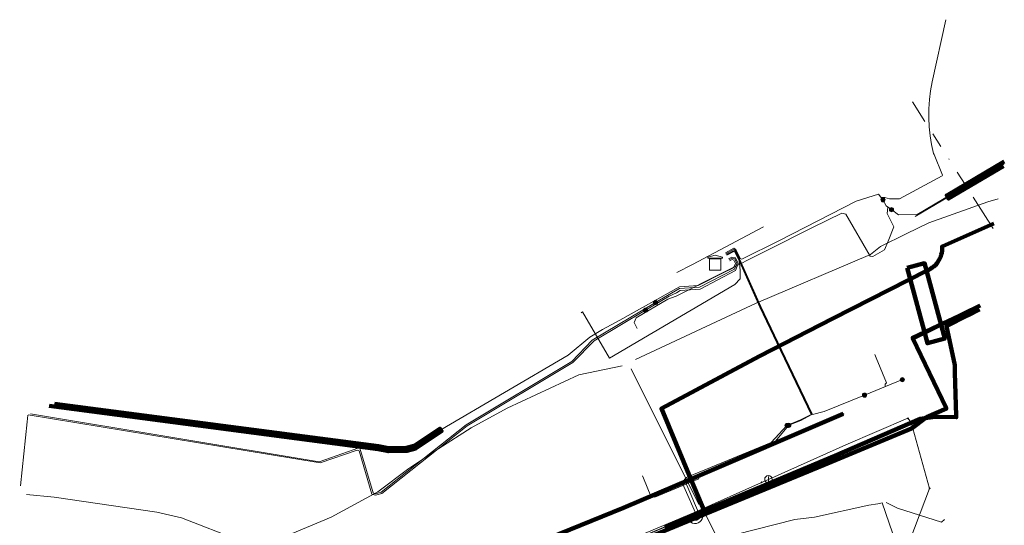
# Model space of a CAD drawing. Header units: metres. Extents: x 102998 to 103836, y 418192 to 419740.
# Tile 25 of 25: x 103703 to 103836, y 419672 to 419740. Entities that reach past the tile are written whole.
import ezdxf
from ezdxf.lldxf.tags import DXFTag

# ---------------------------------------------------------------- set-up
doc = ezdxf.new("R2010")
doc.units = ezdxf.units.M
doc.linetypes.add('RI-OVERIG', pattern=[17, 5, -2, 2, -2, 0, -2, 2, -2])
for name, color, linetype, lineweight in [('B-WE-KL-DATA_COAXKABEL_17_ZIGGO BV-G', 90, 'KL-DATA-N', 18), ('B-WE-KL-DATA_DUCT_ZIGGO BV-G', 90, 'Continuous', 100), ('B-WE-KL-DATA_HULPSTUK_KPN BV-S @ 0.5', 90, 'Continuous', 25), ('B-WE-KL-DATA_KABELBED_KPN BV-G', 90, 'Continuous', 100), ('B-WE-KL-DATA_KABELBED_ZIGGO BV-G', 90, 'Continuous', 100), ('B-WE-KL-DATA_MANTELBUIS_110_ZIGGO BV-G', 90, 'Continuous', 100), ('B-WE-KL-DATA_MANTELBUIS_POLYVINYLCHLORIDE PVC_160_KPN BV-G', 90, 'Continuous', 100), ('B-WE-KL-ET_LS_400 V_STEDIN NETBEHEER BV-G', 190, 'KL-LS-N', 18), ('B-WE-KL-ET_LS_HULPSTUK_STEDIN NETBEHEER BV-S @ 0.5', 190, 'Continuous', 25), ('B-WE-KL-ET_LS_MANTELBUIS_ASBESTCEMENT_63_STEDIN NETBEHEER BV-G', 190, 'Continuous', 100), ('B-WE-KL-ET_LS_MANTELBUIS_POLYETHYLEEN PE_160_STEDIN NETBEHEER BV-G', 190, 'Continuous', 100), ('B-WE-KL-ET_LS_MANTELBUIS_POLYVINYLCHLORIDE PVC_110_STEDIN NETBEHEER BV-G', 190, 'Continuous', 100), ('B-WE-KL-ET_MS_13 KV_STEDIN NETBEHEER BV-G', 130, 'KL-MS-N', 18), ('B-WE-KL-ET_MS_HULPSTUK_STEDIN NETBEHEER BV-S @ 0.5', 130, 'Continuous', 25), ('B-WE-KL-ET_MS_MANTELBUIS_POLYETHYLEEN PE_160_STEDIN NETBEHEER BV-G', 130, 'Continuous', 100), ('B-WE-KL-GAS_LD_POLYETHYLEEN PE_110_0.1 BAR_STEDIN NETBEHEER BV-G', 50, 'KL-GAS-LD-N', 18), ('B-WE-KL-GAS_LD_POLYVINYLCHLORIDE PVC_110_0.1 BAR_STEDIN NETBEHEER BV-G', 50, 'KL-GAS-LD-N', 18), ('B-WE-KL-OVERIG_HULPSTUK_STADSBEHEER GEMEENTE DORDRECHT-S @ 0.5', 8, 'Continuous', 25), ('B-WE-KL-OVERIG_RIJKSWATERSTAAT WEST NEDERLAND ZUID-G', 8, 'Continuous', 18), ('B-WE-KL-WATER_HPE_250_EVIDES INFRA-G', 170, 'KL-WATER-N', 18), ('B-WE-KL-WATER_HULPSTUK_EVIDES INFRA-S @ 0.5', 170, 'Continuous', 25), ('B-WE-KL-WATER_POLYVINYLCHLORIDE PVC_200_EVIDES INFRA-G', 170, 'KL-WATER-N', 18), ('B-WE-RI-DRUK_HIGH DENSITY POLYETHYLENE HDPE_63_STADSBEHEER GEMEENTE DORDRECHT-G', 210, 'RI-PERS', 18), ('B-WE-RI-DRUK_HIGH DENSITY POLYETHYLENE HDPE_75_STADSBEHEER GEMEENTE DORDRECHT-G', 210, 'RI-PERS', 18), ('B-WE-RI-VRIJVERVAL_200_RIJKSWATERSTAAT WEST NEDERLAND ZUID-G', 210, 'RI-OVERIG', 18)]:
    doc.layers.add(name, color=color, linetype=linetype, lineweight=lineweight)
doc.styles.add('NLCS-ISO', font='NLCS-ISO.ttf')
doc.styles.get("Standard").update_dxf_attribs({"font": 'arial.ttf'})
tags = doc.linetypes.add('KL-DATA-N', pattern='A,4,-1,[101,NLCS.SHX,S=0.5,R=0,X=0,Y=0],-1,4,-1,["D",Standard,S=1,R=0,X=-0.25,Y=-0.5],-1.5', length=12.5).pattern_tags.tags
tags[18] = DXFTag(74, 10)
tags = doc.linetypes.add('KL-GAS-LD-N', pattern='A,4,-1,[69,NLCS.SHX,S=0.5,R=0,X=0,Y=0],-1,4,-1,["L",Standard,S=1,R=0,X=0.25,Y=-0.5],-2', length=13).pattern_tags.tags
tags[18] = DXFTag(74, 10)
tags = doc.linetypes.add('KL-LS-N', pattern='A,4,-1,[103,NLCS.SHX,S=0.75,R=0,X=0,Y=0],-1,4,-1,["L",Standard,S=1,R=0,X=0,Y=-0.5],-2', length=13).pattern_tags.tags
tags[18] = DXFTag(74, 10)
tags = doc.linetypes.add('KL-MS-N', pattern='A,4,-1,[103,NLCS.SHX,S=0.75,R=0,X=0,Y=0],-1,4,-1,["M",Standard,S=1,R=0,X=0,Y=-0.5],-2', length=13).pattern_tags.tags
tags[18] = DXFTag(74, 10)
doc.linetypes.add('KL-WATER-N', pattern='A,7,-0.5,[168,NLCS.SHX,S=0.75,R=0,X=0.75,Y=0],-2', length=9.5)
tags = doc.linetypes.add('RI-PERS', pattern='A,7,-2,["P",Standard,S=1.8,R=0,X=-0.5,Y=-0.9],-2,7,-2,[102,NLCS.SHX,S=1,R=180,X=0,Y=0],-2', length=22).pattern_tags.tags
tags[6] = DXFTag(74, 10)

# ---------------------------------------------------------------- blocks, each defined once
blk = doc.blocks.new('SKL-WTB_HULP_MOF-SO')
at = {"linetype": 'ByBlock', "lineweight": 18}
h = blk.add_hatch(color=0, dxfattribs=at)
h.dxf.hatch_style = 1
h.paths.add_polyline_path([(-0.5625, 0, 1), (0.5625, 0, 1)])
at = {"color": 0, "linetype": 'ByBlock', "lineweight": 18}
blk.add_circle((0, 0), 0.5625, dxfattribs=at)
at = {"color": 0, "linetype": 'ByBlock', "lineweight": 18, "style": 'NLCS-ISO', "flags": 1}
for tag, p in [('TYPE', (1.5, 0)), ('OMSCHRIJVING', (1.5, -3)), ('LABEL', (1.5, -1.5))]:
    blk.add_attdef(tag, p, '', height=1, dxfattribs=at)
blk = doc.blocks.new('SKL-WTB_HULP_TECHNISCH GEBOUW-SO')
at = {"color": 0, "linetype": 'ByBlock', "lineweight": 18}
for points in [[(-2, 1.5), (0, 2), (2, 1.5), (2, 1.18), (-2, 1.18)], [(-1.5, 1.02), (1.5, 1.02), (1.5, -2), (-1.5, -2)]]:
    blk.add_lwpolyline(points, close=True, dxfattribs=at)
at = {"color": 0, "linetype": 'ByBlock', "lineweight": 18, "style": 'NLCS-ISO', "flags": 1}
for tag, p in [('TYPE', (2.5, 0)), ('OMSCHRIJVING', (2.5, -3)), ('LABEL', (2.5, -1.5))]:
    blk.add_attdef(tag, p, '', height=1, dxfattribs=at)
blk = doc.blocks.new('SKL-WTB_HULP_OVERIG-SO')
at = {"color": 0, "linetype": 'ByBlock', "lineweight": 18}
for points in [[(-0.14, 0.14), (0.14, -0.14)], [(0.14, 0.14), (-0.14, -0.14)]]:
    blk.add_lwpolyline(points, dxfattribs=at)
at = {"color": 0, "linetype": 'ByBlock', "lineweight": 18, "style": 'NLCS-ISO', "flags": 1}
for tag, p in [('TYPE', (1.5, 0)), ('OMSCHRIJVING', (1.5, -3)), ('LABEL', (1.5, -1.5))]:
    blk.add_attdef(tag, p, '', height=1, dxfattribs=at)
blk = doc.blocks.new('SKL-WTB_HULP_AFSLUITER-SO')
at = {"color": 0, "linetype": 'ByBlock', "lineweight": 18}
blk.add_lwpolyline([(0, 0.8), (0, -0.8)], dxfattribs=at)
blk.add_circle((0, 0), 1, dxfattribs=at)
at = {"color": 0, "linetype": 'ByBlock', "lineweight": 18, "style": 'NLCS-ISO', "flags": 1}
for tag, p in [('TYPE', (1.5, 0)), ('OMSCHRIJVING', (1.5, -3)), ('LABEL', (1.5, -1.5))]:
    blk.add_attdef(tag, p, '', height=1, dxfattribs=at)

msp = doc.modelspace()

# ---------------------------------------------------------------- linework, layer by layer
at = {"layer": 'B-WE-KL-DATA_COAXKABEL_17_ZIGGO BV-G', "flags": 128}
for points in [[(103829.294, 419693.407), (103828.17, 419698.633), (103832.649, 419700.894)], [(103687.386, 419626.155), (103687.317, 419626.343), (103688.11, 419626.676), (103687.625, 419628.071), (103688.221, 419628.295), (103710.531, 419637.67), (103725.922, 419643.948), (103761.328, 419659.372), (103786.296, 419669.96), (103813.133, 419681.196), (103824.648, 419686.166), (103826.286, 419686.414), (103827.189, 419686.471), (103828.65, 419686.476), (103829.506, 419686.404), (103829.294, 419693.407)]]:
    msp.add_lwpolyline(points, dxfattribs=at)
at = {"layer": 'B-WE-KL-DATA_DUCT_ZIGGO BV-G', "flags": 128}
for points in [[(103831.077, 419700.1), (103832.649, 419700.894)], [(103831.077, 419700.1), (103832.649, 419700.894)], [(103829.5, 419686.591), (103829.324, 419692.412)]]:
    msp.add_lwpolyline(points, dxfattribs=at)
at = {"layer": 'B-WE-KL-DATA_KABELBED_KPN BV-G', "flags": 128}
for points in [[(103795.741, 419673.386), (103795.741, 419673.386), (103793.773, 419678.083), (103789.798, 419687.57), (103802.985, 419694.623), (103812.868, 419699.703), (103825.562, 419706.139), (103825.81, 419706.248), (103826.048, 419706.378), (103826.274, 419706.528), (103826.486, 419706.696), (103826.684, 419706.881), (103826.865, 419707.082), (103827.029, 419707.298), (103827.174, 419707.527), (103827.299, 419707.767), (103827.404, 419708.017), (103827.486, 419708.275), (103827.547, 419708.539), (103827.586, 419708.808), (103827.601, 419709.078), (103827.594, 419709.349), (103834.58, 419712.479)], [(103832.736, 419701.416), (103831.217, 419700.66), (103827.109, 419698.73), (103823.619, 419697.092), (103828.175, 419687.556), (103825.489, 419686.427)], [(103823.661, 419697.004), (103832.737, 419701.423)], [(103704.316, 419640.216), (103708.654, 419642.197), (103724.027, 419648.575), (103745.917, 419657.867), (103746.902, 419658.867), (103784.694, 419674.207), (103793.773, 419678.083), (103814.273, 419686.836)], [(103795.74, 419673.386), (103795.741, 419673.386), (103811.632, 419679.959), (103823.489, 419684.864), (103825.489, 419686.427)], [(103706.159, 419635.7), (103706.16, 419635.7), (103710.524, 419637.668), (103725.919, 419643.947), (103747.846, 419653.472), (103761.284, 419659.135), (103795.74, 419673.386)]]:
    msp.add_lwpolyline(points, dxfattribs=at)
at = {"layer": 'B-WE-KL-DATA_KABELBED_ZIGGO BV-G', "flags": 128}
for points in [[(103829.294, 419693.407), (103828.17, 419698.633), (103831.033, 419700.078)], [(103831.033, 419700.078), (103831.077, 419700.1)], [(103831.077, 419700.1), (103832.649, 419700.894)], [(103829.324, 419692.412), (103829.294, 419693.407)], [(103829.5, 419686.591), (103829.324, 419692.412)], [(103790.274, 419671.626), (103813.133, 419681.196), (103824.648, 419686.166), (103826.286, 419686.414), (103827.189, 419686.471), (103829.506, 419686.404), (103829.5, 419686.591)]]:
    msp.add_lwpolyline(points, dxfattribs=at)
at = {"layer": 'B-WE-KL-DATA_MANTELBUIS_110_ZIGGO BV-G', "flags": 128}
for points in [[(103831.077, 419700.1), (103832.649, 419700.894)], [(103829.5, 419686.591), (103829.324, 419692.412)]]:
    msp.add_lwpolyline(points, dxfattribs=at)
at = {"layer": 'B-WE-KL-DATA_MANTELBUIS_POLYVINYLCHLORIDE PVC_160_KPN BV-G', "flags": 128}
msp.add_lwpolyline([(103823.661, 419697.004), (103832.737, 419701.423)], dxfattribs=at)
at = {"layer": 'B-WE-KL-ET_LS_400 V_STEDIN NETBEHEER BV-G', "flags": 128}
for points in [[(103828.118, 419739.887), (103826.241, 419731.531), (103826.024, 419730.336), (103825.875, 419729.13), (103825.796, 419727.917), (103825.786, 419726.702), (103825.846, 419725.489), (103825.976, 419724.281), (103826.174, 419723.083), (103826.441, 419721.898), (103826.51, 419721.731)], [(103819.318, 419716.031), (103819.885, 419715.955), (103820.519, 419715.778), (103821.879, 419715.778), (103827.581, 419718.885), (103827.651, 419718.968), (103826.51, 419721.731)], [(103835.928, 419720.57), (103824.245, 419713.682), (103821.742, 419713.619), (103820.781, 419714.33)], [(103823.949, 419713.392), (103835.907, 419720.441)], [(103819.627, 419715.663), (103819.01, 419716.398), (103816.042, 419715.467), (103805.682, 419710.159), (103800.631, 419707.664), (103800.393, 419707.759), (103799.813, 419708.99), (103799.564, 419709.129), (103798.428, 419708.524)], [(103820.781, 419714.33), (103820.079, 419714.849), (103819.627, 419715.663)], [(103820.312, 419710.08), (103821.109, 419712.025), (103820.196, 419713.808), (103820.303, 419714.684)], [(103786.528, 419698.325), (103786.12, 419699.125), (103786.388, 419699.751), (103790.644, 419702.27), (103791.766, 419702.681), (103810.13, 419711.928), (103814.087, 419713.865), (103814.631, 419713.741), (103817.897, 419708.074), (103818.244, 419708.032), (103819.829, 419708.945), (103820.312, 419710.08)], [(103817.148, 419689.375), (103811.73, 419687.16), (103810.148, 419686.767), (103805.493, 419696.495), (103803.176, 419701.294), (103800.491, 419707.3), (103799.723, 419708.94), (103799.613, 419708.996), (103798.492, 419708.403)], [(103806.963, 419685.309), (103808.576, 419685.961), (103810.069, 419686.748), (103805.421, 419696.46), (103803.103, 419701.261), (103800.418, 419707.267), (103799.705, 419708.789), (103799.585, 419708.847), (103798.542, 419708.307)], [(103806.707, 419685.292), (103808.542, 419686.033), (103809.963, 419686.782), (103805.349, 419696.425), (103803.031, 419701.227), (103800.334, 419707.26), (103799.677, 419708.663), (103799.535, 419708.718), (103798.587, 419708.223)], [(103778.998, 419700.465), (103779.17, 419700.567), (103782.824, 419694.361), (103799.669, 419704.276), (103800.406, 419705.034), (103800.406, 419706.035), (103800.364, 419706.745), (103800.27, 419707.397)], [(103818.722, 419694.398), (103818.53, 419694.86)], [(103818.722, 419694.398), (103820.102, 419691.043), (103819.91, 419690.856), (103819.926, 419690.511)], [(103817.148, 419689.375), (103822.243, 419691.458)], [(103704.625, 419635.086), (103709.325, 419637.191), (103714.337, 419639.326), (103719.599, 419641.61), (103729.082, 419645.61), (103793.401, 419673.019), (103793.568, 419673.062), (103793.74, 419673.075), (103793.911, 419673.058), (103794.077, 419673.011), (103794.37, 419672.945), (103794.448, 419672.951), (103794.513, 419672.994), (103794.548, 419673.063), (103794.544, 419673.14), (103792.826, 419677.096), (103792.765, 419677.28), (103792.742, 419677.471), (103792.757, 419677.663), (103792.811, 419677.846), (103792.9, 419678.015), (103793.022, 419678.163), (103793.172, 419678.284), (103793.344, 419678.373), (103804.586, 419682.982), (103806.707, 419685.292)], [(103710.867, 419637.355), (103714.489, 419638.955), (103726.641, 419644.232), (103727.609, 419644.582), (103760.119, 419658.382), (103768.556, 419661.96), (103776.47, 419665.374), (103784.646, 419668.861), (103793.556, 419672.656), (103793.652, 419672.679), (103793.751, 419672.681), (103793.849, 419672.663), (103793.941, 419672.626), (103794.284, 419672.549), (103794.434, 419672.538), (103794.582, 419672.567), (103794.716, 419672.632), (103794.828, 419672.729), (103794.909, 419672.853), (103794.954, 419672.992), (103794.959, 419673.139), (103794.924, 419673.282), (103793.199, 419677.257), (103793.169, 419677.358), (103793.16, 419677.463), (103793.172, 419677.568), (103793.205, 419677.67), (103793.258, 419677.764), (103793.329, 419677.847), (103793.414, 419677.916), (103793.512, 419677.969), (103804.658, 419682.605), (103806.963, 419685.309)], [(103787.403, 419678.206), (103787.24, 419678.51)], [(103787.403, 419678.206), (103788.375, 419675.785), (103788.894, 419675.66), (103794.853, 419678.123), (103794.697, 419678.493)], [(103793.334, 419672.553), (103793.746, 419672.267), (103793.983, 419672.148), (103794.243, 419672.092), (103794.509, 419672.104), (103794.763, 419672.181), (103794.989, 419672.321), (103795.171, 419672.512), (103795.297, 419672.743), (103795.36, 419672.998), (103795.355, 419673.204), (103795.369, 419673.3), (103795.415, 419673.388), (103795.487, 419673.458), (103795.577, 419673.502), (103804.381, 419677.18)], [(103804.381, 419677.18), (103804.88, 419677.54)]]:
    msp.add_lwpolyline(points, dxfattribs=at)
at = {"layer": 'B-WE-KL-ET_LS_MANTELBUIS_ASBESTCEMENT_63_STEDIN NETBEHEER BV-G', "flags": 128}
msp.add_lwpolyline([(103835.971, 419720.828), (103828.211, 419716.252), (103828.465, 419715.822), (103835.864, 419720.185)], dxfattribs=at)
at = {"layer": 'B-WE-KL-ET_LS_MANTELBUIS_POLYETHYLEEN PE_160_STEDIN NETBEHEER BV-G', "flags": 128}
for points in [[(103707.341, 419687.916), (103751.639, 419682.095), (103753.026, 419681.819), (103755.534, 419681.861), (103756.676, 419682.198), (103760.197, 419684.525), (103759.977, 419684.857), (103756.506, 419682.562), (103755.474, 419682.259), (103753.062, 419682.217), (103751.707, 419682.487), (103751.698, 419682.489)], [(103751.698, 419682.489), (103708.055, 419688.224)]]:
    msp.add_lwpolyline(points, dxfattribs=at)
at = {"layer": 'B-WE-KL-ET_LS_MANTELBUIS_POLYVINYLCHLORIDE PVC_110_STEDIN NETBEHEER BV-G', "flags": 128}
msp.add_lwpolyline([(103822.896, 419706.482), (103825.627, 419696.353), (103827.958, 419696.975), (103825.225, 419707.117), (103822.896, 419706.482)], dxfattribs=at)
at = {"layer": 'B-WE-KL-ET_MS_13 KV_STEDIN NETBEHEER BV-G', "flags": 128}
for points in [[(103707.697, 419688.07), (103751.667, 419682.292), (103752.347, 419682.173), (103753.009, 419682.091), (103753.652, 419682.047), (103754.277, 419682.039), (103754.883, 419682.069), (103755.47, 419682.135), (103756.039, 419682.239), (103756.589, 419682.38), (103760.087, 419684.69), (103777.242, 419694.759), (103780.143, 419697.194), (103781.882, 419698.19), (103784.179, 419699.442), (103792.223, 419703.928), (103794.764, 419704.111), (103798.132, 419705.811), (103799.518, 419706.48), (103799.772, 419707.094), (103799.548, 419707.551), (103799.324, 419707.608), (103799.003, 419707.438)], [(103798.849, 419707.728), (103799.282, 419707.958), (103799.776, 419707.832), (103800.132, 419707.105), (103799.769, 419706.162), (103795.022, 419703.645), (103792.343, 419703.437), (103791.813, 419703.156), (103790.819, 419702.68), (103787.652, 419700.797)], [(103788.999, 419701.832), (103791.673, 419703.406), (103792.238, 419703.7), (103794.909, 419703.879), (103799.637, 419706.339), (103799.952, 419707.099), (103799.662, 419707.691), (103799.303, 419707.783), (103798.926, 419707.583)], [(103704.838, 419686.839), (103743.712, 419680.416), (103749.05, 419682.267), (103749.146, 419682.269), (103749.182, 419682.248), (103750.963, 419676.209), (103751.301, 419676.1), (103752.035, 419676.315), (103763.52, 419685.383), (103777.724, 419693.9), (103780.48, 419696.767), (103788.999, 419701.832)], [(103704.528, 419686.706), (103743.826, 419680.244), (103748.814, 419681.974), (103748.957, 419681.935), (103749.084, 419681.875), (103750.802, 419676.046), (103751.3, 419675.894), (103752.128, 419676.135), (103763.654, 419685.233), (103777.855, 419693.744), (103780.721, 419696.687), (103787.652, 419700.797)]]:
    msp.add_lwpolyline(points, dxfattribs=at)
at = {"layer": 'B-WE-KL-ET_MS_MANTELBUIS_POLYETHYLEEN PE_160_STEDIN NETBEHEER BV-G', "flags": 128}
for points in [[(103707.341, 419687.916), (103751.639, 419682.095), (103753.026, 419681.819), (103755.534, 419681.861), (103756.676, 419682.198), (103760.197, 419684.525), (103759.977, 419684.857), (103756.506, 419682.562), (103755.474, 419682.259), (103753.062, 419682.217), (103751.707, 419682.487), (103751.698, 419682.489)], [(103751.698, 419682.489), (103708.055, 419688.224)]]:
    msp.add_lwpolyline(points, dxfattribs=at)
at = {"layer": 'B-WE-KL-GAS_LD_POLYETHYLEEN PE_110_0.1 BAR_STEDIN NETBEHEER BV-G', "flags": 128}
for points in [[(103818.93, 419674.766), (103819.537, 419674.881), (103821.423, 419669.398), (103813.345, 419642.643), (103813.691, 419642.534), (103822.639, 419640.835)], [(103827.531, 419672.27), (103827.939, 419672.635)]]:
    msp.add_lwpolyline(points, dxfattribs=at)
at = {"layer": 'B-WE-KL-GAS_LD_POLYVINYLCHLORIDE PVC_110_0.1 BAR_STEDIN NETBEHEER BV-G', "flags": 128}
for points in [[(103683.892, 419615.355), (103685.06, 419615.844), (103694.173, 419615.852), (103717.554, 419626.06), (103717.699, 419625.955), (103717.816, 419625.913), (103717.981, 419625.903), (103718.113, 419625.932), (103718.29, 419626.035), (103718.386, 419626.145), (103718.451, 419626.277), (103718.479, 419626.422), (103732.4, 419631.931), (103733.348, 419639.009), (103734.081, 419639.5), (103752.298, 419649.272), (103763.564, 419654.021), (103772.891, 419657.975), (103779.12, 419661.53), (103787.652, 419666.516), (103794.511, 419669.287), (103807.748, 419672.642), (103810.427, 419672.952), (103817.737, 419674.561), (103818.93, 419674.766)], [(103820.077, 419674.92), (103821.583, 419674.181), (103827.531, 419672.27)]]:
    msp.add_lwpolyline(points, dxfattribs=at)
at = {"layer": 'B-WE-KL-OVERIG_RIJKSWATERSTAAT WEST NEDERLAND ZUID-G', "flags": 128}
msp.add_lwpolyline([(103791.86, 419705.88), (103793.96, 419706.95), (103803.55, 419712)], dxfattribs=at)
msp.add_lwpolyline([(103791.86, 419705.88), (103793.96, 419706.95), (103803.55, 419712)], dxfattribs=at)
msp.add_lwpolyline([(103791.86, 419705.88), (103793.96, 419706.95), (103803.55, 419712)], dxfattribs=at)
msp.add_lwpolyline([(103791.86, 419705.88), (103793.96, 419706.95), (103803.55, 419712)], dxfattribs=at)
msp.add_lwpolyline([(103791.86, 419705.88), (103793.96, 419706.95), (103803.55, 419712)], dxfattribs=at)
msp.add_lwpolyline([(103791.86, 419705.88), (103793.96, 419706.95), (103803.55, 419712)], dxfattribs=at)
msp.add_lwpolyline([(103791.86, 419705.88), (103793.96, 419706.95), (103803.55, 419712)], dxfattribs=at)
msp.add_lwpolyline([(103791.86, 419705.88), (103793.96, 419706.95), (103803.55, 419712)], dxfattribs=at)
msp.add_lwpolyline([(103791.86, 419705.88), (103793.96, 419706.95), (103803.55, 419712)], dxfattribs=at)
msp.add_lwpolyline([(103791.86, 419705.88), (103793.96, 419706.95), (103803.55, 419712)], dxfattribs=at)
msp.add_lwpolyline([(103791.86, 419705.88), (103793.96, 419706.95), (103803.55, 419712)], dxfattribs=at)
at = {"layer": 'B-WE-KL-WATER_HPE_250_EVIDES INFRA-G', "flags": 128}
for points in [[(103816.688, 419648.202), (103816.038, 419647.938), (103815.478, 419648.438), (103816.689, 419652.519), (103825.916, 419676.828), (103823.407, 419685.707), (103822.999, 419686.266), (103814.644, 419682.697), (103804.203, 419678.038)], [(103804.203, 419678.038), (103803.29, 419677.63)]]:
    msp.add_lwpolyline(points, dxfattribs=at)
at = {"layer": 'B-WE-KL-WATER_POLYVINYLCHLORIDE PVC_200_EVIDES INFRA-G', "flags": 128}
msp.add_lwpolyline([(103746.87, 419653.611), (103747.741, 419653.972), (103794.412, 419673.668), (103803.29, 419677.63)], dxfattribs=at)
at = {"layer": 'B-WE-RI-DRUK_HIGH DENSITY POLYETHYLENE HDPE_63_STADSBEHEER GEMEENTE DORDRECHT-G', "flags": 128}
msp.add_lwpolyline([(103835.132, 419715.791), (103833.768, 419715.397), (103825.794, 419712.563), (103822.738, 419711.071), (103819.309, 419709.356), (103817.968, 419708.312), (103802.568, 419701.766), (103786.305, 419694.18)], dxfattribs=at)
at = {"layer": 'B-WE-RI-DRUK_HIGH DENSITY POLYETHYLENE HDPE_75_STADSBEHEER GEMEENTE DORDRECHT-G', "flags": 128}
for points in [[(103784.527, 419693.296), (103778.657, 419692.114), (103769.043, 419687.64), (103764.198, 419684.955), (103759.801, 419682.195), (103755.776, 419679.51), (103751.603, 419676.378), (103745.311, 419672.951), (103738.157, 419669.968), (103735.473, 419669.595), (103733.014, 419669.819), (103725.188, 419672.876), (103721.834, 419673.622), (103708.008, 419675.639), (103704.299, 419676.022)], [(103794.841, 419674.668), (103785.715, 419692.929)], [(103703.49, 419677.163), (103704.403, 419685.772), (103704.493, 419686.691)], [(103799.936, 419662.416), (103798.068, 419667.276), (103797.184, 419670.464), (103795.449, 419673.839)]]:
    msp.add_lwpolyline(points, dxfattribs=at)
at = {"layer": 'B-WE-RI-VRIJVERVAL_200_RIJKSWATERSTAAT WEST NEDERLAND ZUID-G', "flags": 128}
msp.add_lwpolyline([(103834.467, 419711.803), (103823.59, 419728.82)], dxfattribs=at)

# ---------------------------------------------------------------- block references
at = {"layer": 'B-WE-KL-DATA_HULPSTUK_KPN BV-S @ 0.5', "xscale": 0.5, "yscale": 0.5, "zscale": 0.5}
for p in [(103814.273, 419686.836), (103825.489, 419686.427), (103825.489, 419686.427), (103795.74, 419673.386), (103795.74, 419673.386), (103795.741, 419673.386)]:
    msp.add_blockref('SKL-WTB_HULP_OVERIG-SO', p, dxfattribs=at)
at = {"layer": 'B-WE-KL-ET_LS_HULPSTUK_STEDIN NETBEHEER BV-S @ 0.5', "xscale": 0.5, "yscale": 0.5, "zscale": 0.5}
for p in [(103819.627, 419715.663), (103820.781, 419714.33), (103822.243, 419691.458), (103817.148, 419689.375), (103806.707, 419685.292), (103806.963, 419685.309)]:
    msp.add_blockref('SKL-WTB_HULP_MOF-SO', p, dxfattribs=at)
at = {"layer": 'B-WE-KL-ET_MS_HULPSTUK_STEDIN NETBEHEER BV-S @ 0.5', "xscale": 0.5, "yscale": 0.5, "zscale": 0.5}
for name, p in [('SKL-WTB_HULP_TECHNISCH GEBOUW-SO', (103797.031, 419707.204)), ('SKL-WTB_HULP_MOF-SO', (103787.652, 419700.797)), ('SKL-WTB_HULP_MOF-SO', (103788.999, 419701.832))]:
    msp.add_blockref(name, p, dxfattribs=at)
at = {"layer": 'B-WE-KL-OVERIG_HULPSTUK_STADSBEHEER GEMEENTE DORDRECHT-S @ 0.5', "xscale": 0.5, "yscale": 0.5, "zscale": 0.5}
msp.add_blockref('SKL-WTB_HULP_OVERIG-SO', (103795.208, 419674.265), dxfattribs=at)
at = {"layer": 'B-WE-KL-WATER_HULPSTUK_EVIDES INFRA-S @ 0.5', "xscale": 0.5, "yscale": 0.5, "zscale": 0.5}
for name, p in [('SKL-WTB_HULP_OVERIG-SO', (103822.999, 419686.266)), ('SKL-WTB_HULP_AFSLUITER-SO', (103804.203, 419678.038)), ('SKL-WTB_HULP_OVERIG-SO', (103803.29, 419677.63)), ('SKL-WTB_HULP_OVERIG-SO', (103825.916, 419676.828))]:
    msp.add_blockref(name, p, dxfattribs=at)

doc.saveas('drawing.dxf')
